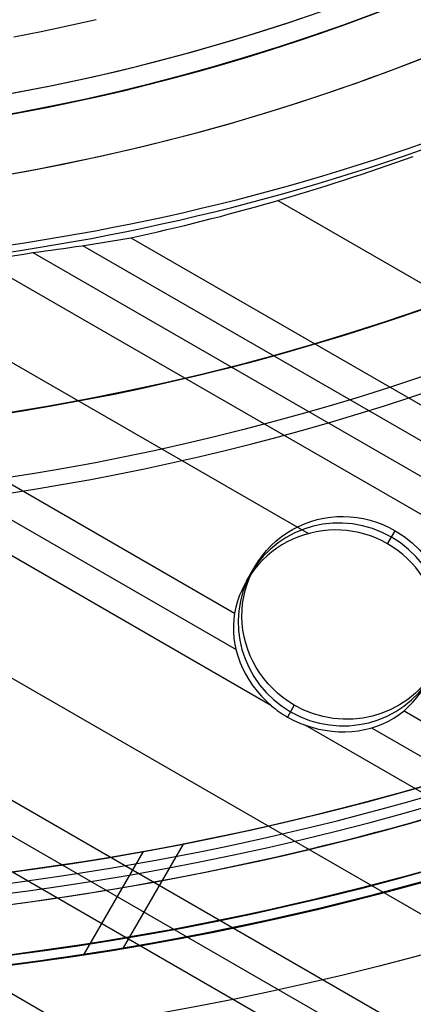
# Model space of a CAD drawing. Extents: x 19499 to 20475, y -6718 to -5871.
# Tile 14 of 60: x 19996 to 20006, y -6475 to -6450. Entities that reach past the tile are written whole.
import ezdxf

# ---------------------------------------------------------------- set-up
doc = ezdxf.new("R2010")
doc.units = 0
doc.layers.get('0').update_dxf_attribs({"linetype": 'CONTINUOUS'})
doc.layers.add('BLANCO_METALICO', color=7, linetype='CONTINUOUS')
doc.layers.add('COLOR', color=7, linetype='CONTINUOUS')

msp = doc.modelspace()

# ---------------------------------------------------------------- linework, layer by layer
for p, q in [((20002.94259959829, -6454.872013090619, 73.37723837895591), (20426.81014999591, -6699.592057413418, 73.3772383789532)), ((19999.25083780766, -6455.811427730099, 73.74757164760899), (20425.48043110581, -6701.89519809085, 73.74757162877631)), ((20424.28832880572, -6703.959979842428, 76.35061684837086), (19995.07558381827, -6456.153885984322, 76.35061684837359)), ((19996.78645518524, -6456.182145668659, 74.59345861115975), (20424.70380986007, -6703.240345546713, 74.59345859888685)), ((19998.03832620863, -6456.008148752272, 74.17051512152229), (20425.09212047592, -6702.567771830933, 74.17051512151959)), ((19992.44820826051, -6456.748311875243, 74.96379185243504), (20003.70653120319, -6463.248307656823, 74.96379185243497)), ((19989.04070585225, -6457.851843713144, 75.33412510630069), (20001.85357749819, -6465.249358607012, 75.33412510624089)), ((19988.65239522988, -6458.524417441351, 75.75706859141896), (20001.89115731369, -6466.167820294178, 75.75706859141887)), ((20002.78411364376, -6467.580133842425, 76.18001207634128), (19988.26408460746, -6459.196991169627, 76.18001207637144)), ((19986.93436570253, -6461.500131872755, 76.55034533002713), (20419.93803189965, -6711.494915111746, 76.55034533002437)), ((20005.69685001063, -6463.506523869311, 74.85635334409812), (20005.88735261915, -6463.176563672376, 76.50666824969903)), ((20005.69685001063, -6463.506523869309, 74.85635334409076), (20005.88735261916, -6463.176563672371, 76.50666824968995)), ((19985.60464679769, -6463.803272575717, 76.9206785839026), (20418.60831299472, -6713.798055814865, 76.92067858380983)), ((20002.15246317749, -6464.445581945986, 75.21564542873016), (20002.3690054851, -6464.070519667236, 77.09154099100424)), ((19985.21633617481, -6464.475846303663, 77.34362206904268), (20418.22000237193, -6714.470629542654, 77.34362206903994)), ((19984.828025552, -6465.148420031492, 77.76656555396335), (20417.80103177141, -6715.125501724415, 77.76656555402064)), ((19983.49830664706, -6467.451560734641, 78.13689880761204), (20415.63088730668, -6716.94342250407, 78.13689880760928)), ((20003.35399045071, -6467.56447566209, 77.67641373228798), (20003.1819862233, -6467.862395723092, 76.1863494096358)), ((20006.1091471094, -6467.706312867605, 75.3341251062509), (20422.0443720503, -6707.846626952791, 75.33412510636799)), ((20421.26775080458, -6709.191774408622, 76.18001207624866), (20003.62536847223, -6468.065832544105, 76.18001207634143)), ((20005.29494604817, -6468.132998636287, 75.75706859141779), (20421.65606142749, -6708.519200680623, 75.75706859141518)), ((19999.06107327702, -6473.666949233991, 76.39594146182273), (20000.56816965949, -6471.056581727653, 75.70006023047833)), ((19999.55625773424, -6471.246509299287, 81.5400351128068), (19998.06683506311, -6473.82626503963, 82.22775574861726))]:
    msp.add_line(p, q)
at = {"extrusion": (0.112475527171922, 0.1948133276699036, 0.974370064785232)}
msp.add_lwpolyline([(-20545.72119684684, -4382.985045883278), (-20546.23174644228, -4382.676077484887), (-20546.74029225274, -4382.36241276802), (-20547.24677385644, -4382.044070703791), (-20547.75113102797, -4381.721071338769), (-20548.25330376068, -4381.393435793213), (-20548.75323228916, -4381.06118625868), (-20549.25085711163, -4380.724345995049), (-20549.74611901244, -4380.382939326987), (-20550.23895908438, -4380.036991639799), (-20550.72931875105, -4379.686529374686), (-20551.21713978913, -4379.331580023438), (-20551.70236435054, -4378.972172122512), (-20552.1849349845, -4378.608335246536), (-20552.66479465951, -4378.240100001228), (-20553.14188678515, -4377.867498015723), (-20553.6161552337, -4377.490561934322), (-20554.08754436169, -4377.109325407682), (-20554.55599903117, -4376.723823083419), (-20555.02146463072, -4376.334090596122), (-20555.48388709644, -4375.940164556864), (-20555.9432129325, -4375.542082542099), (-20556.3993892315, -4375.139883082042), (-20556.85236369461, -4374.73360564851), (-20557.30208465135, -4374.323290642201), (-20557.7485010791, -4373.908979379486), (-20558.19156262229, -4373.490714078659), (-20558.63121961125, -4373.068537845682), (-20559.06742308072, -4372.642494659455), (-20559.50012478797, -4372.212629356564), (-20559.92927723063, -4371.778987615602), (-20560.35483366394, -4371.341615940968), (-20560.77674811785, -4370.900561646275), (-20561.1949754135, -4370.455872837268), (-20561.60947117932, -4370.007598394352), (-20562.02019186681, -4369.555787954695), (-20562.42709476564, -4369.100491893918), (-20562.83013801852, -4368.641761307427), (-20563.22928063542, -4368.179647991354), (-20563.6244825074, -4367.71420442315), (-20564.0157044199, -4367.245483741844), (-20564.40290806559, -4366.773539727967), (-20564.78605605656, -4366.298426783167), (-20565.16511193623, -4365.820199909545), (-20565.54004019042, -4365.338914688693), (-20565.91080625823, -4364.854627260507), (-20566.27737654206, -4364.36739430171), (-20566.63971841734, -4363.877273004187), (-20566.99780024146, -4363.384321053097), (-20567.3515913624, -4362.888596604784), (-20567.70106212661, -4362.390158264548), (-20568.0461838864, -4361.889065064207), (-20568.38692900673, -4361.38537643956), (-20568.72327087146, -4360.879152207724), (-20569.05518388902, -4360.370452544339), (-20569.38264349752, -4359.85933796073), (-20569.70562616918, -4359.345869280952), (-20570.02410941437, -4358.830107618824), (-20570.33807178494, -4358.312114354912), (-20570.64749287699, -4357.791951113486), (-20570.9523533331, -4357.269679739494), (-20571.25263484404, -4356.745362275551), (-20571.54832014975, -4356.219060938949), (-20571.83939303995, -4355.690838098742), (-20572.12583835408, -4355.160756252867), (-20572.40764198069, -4354.628878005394), (-20572.68479085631, -4354.095266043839), (-20572.95727296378, -4353.559983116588), (-20573.22507732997, -4353.023092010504), (-20573.48819402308, -4352.48465552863), (-20573.74661414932, -4351.944736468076), (-20574.00032984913, -4351.403397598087), (-20574.24933429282, -4350.86070163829), (-20574.49362167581, -4350.316711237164), (-20574.73318721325, -4349.771488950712), (-20574.96802713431, -4349.22509722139), (-20575.19813867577, -4348.677598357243), (-20575.42352007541, -4348.129054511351), (-20575.64417056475, -4347.579527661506), (-20575.86009036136, -4347.029079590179), (-20576.07128066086, -4346.477771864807), (-20576.27774362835, -4345.925665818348), (-20576.47948238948, -4345.372822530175), (-20576.67650102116, -4344.819302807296), (-20576.86880454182, -4344.265167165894), (-20577.05639890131, -4343.710475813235), (-20577.23929097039, -4343.155288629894), (-20577.41748852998, -4342.599665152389), (-20577.59100025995, -4342.043664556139), (-20577.7598357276, -4341.487345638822), (-20577.92400537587, -4340.930766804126), (-20578.08352051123, -4340.373986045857), (-20578.23839329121, -4339.817060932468), (-20578.38863671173, -4339.260048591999), (-20578.53426459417, -4338.703005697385), (-20578.67529157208, -4338.145988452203), (-20578.81173307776, -4337.589052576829), (-20578.94360532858, -4337.032253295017), (-20579.07092531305, -4336.475645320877), (-20579.19371077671, -4335.919282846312), (-20579.31198020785, -4335.363219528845), (-20579.42575282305, -4334.807508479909), (-20579.53504855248, -4334.252202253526), (-20579.63988802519, -4333.697352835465), (-20579.7402925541, -4333.143011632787), (-20579.83628412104, -4332.589229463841), (-20579.92788536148, -4332.036056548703), (-20580.01511954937, -4331.483542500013), (-20580.09801058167, -4330.931736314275), (-20580.17658296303, -4330.380686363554), (-20580.25086179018, -4329.830440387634), (-20580.32087273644, -4329.281045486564), (-20580.38664203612, -4328.732548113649), (-20580.44819646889, -4328.184994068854), (-20580.50556334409, -4327.638428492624), (-20580.55877048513, -4327.092895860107), (-20580.60784621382, -4326.548439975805), (-20580.6528193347, -4326.00510396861), (-20580.69371911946, -4325.462930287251), (-20580.73057529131, -4324.921960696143), (-20580.76341800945, -4324.382236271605), (-20580.79227785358, -4323.843797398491), (-20580.81718580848, -4323.306683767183), (-20580.83817324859, -4322.770934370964), (-20580.85527192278, -4322.236587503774), (-20580.8685139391, -4321.703680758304), (-20580.87793174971, -4321.172251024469), (-20580.88355813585, -4320.642334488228), (-20580.88542619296, -4320.113966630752), (-20580.88362697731, -4319.595425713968), (-20580.87820832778, -4319.075392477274), (-20580.86913895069, -4318.553900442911), (-20580.85638784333, -4318.030983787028), (-20580.83992430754, -4317.506677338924), (-20580.81971796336, -4316.981016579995), (-20580.79573876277, -4316.454037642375), (-20580.76795700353, -4315.925777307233), (-20580.73634334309, -4315.396273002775), (-20580.70086881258, -4314.865562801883), (-20580.66150483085, -4314.333685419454), (-20580.61822321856, -4313.800680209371), (-20580.57099621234, -4313.266587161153), (-20580.51979647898, -4312.731446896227), (-20580.46459712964, -4312.195300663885), (-20580.40537173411, -4311.658190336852), (-20580.34209433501, -4311.120158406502), (-20580.2747394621, -4310.58124797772), (-20580.20328214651, -4310.041502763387), (-20580.12769793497, -4309.500967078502), (-20580.04796290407, -4308.959685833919), (-20579.96405367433, -4308.417704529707), (-20579.87594742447, -4307.875069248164), (-20579.78362190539, -4307.331826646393), (-20579.6870554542, -4306.788023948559), (-20579.5862270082, -4306.243708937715), (-20579.48111611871, -4305.698929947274), (-20579.3717029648, -4305.153735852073), (-20579.25796836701, -4304.608176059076), (-20579.1398938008, -4304.062300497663), (-20579.01746141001, -4303.516159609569), (-20578.89065402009, -4302.969804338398), (-20578.75945515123, -4302.4232861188), (-20578.62384903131, -4301.876656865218), (-20578.48382060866, -4301.329968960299), (-20578.33935556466, -4300.783275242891), (-20578.19044032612, -4300.23662899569), (-20578.03706207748, -4299.690083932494), (-20577.87920877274, -4299.143694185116), (-20577.71686914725, -4298.597514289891), (-20577.55003272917, -4298.051599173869), (-20577.37868985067, -4297.506004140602), (-20577.20283165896, -4296.960784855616), (-20577.02245012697, -4296.415997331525), (-20576.83753806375, -4295.871697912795), (-20576.64808912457, -4295.327943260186), (-20576.45409782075, -4294.784790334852), (-20576.25555952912, -4294.242296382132), (-20576.05247050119, -4293.700518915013), (-20575.84482787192, -4293.159515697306), (-20575.63262966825, -4292.619344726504), (-20575.41587481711, -4292.080064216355), (-20575.19456315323, -4291.54173257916), (-20574.96869542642, -4291.004408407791), (-20574.73827330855, -4290.468150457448), (-20574.50329940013, -4289.933017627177), (-20574.26377723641, -4289.399068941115), (-20574.01971129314, -4288.866363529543), (-20573.77110699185, -4288.334960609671), (-20573.51797070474, -4287.804919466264), (-20573.26030975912, -4287.276299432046), (-20572.99813244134, -4286.749159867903), (-20572.73144800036, -4286.22356014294), (-20572.46026665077, -4285.699559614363), (-20572.18459957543, -4285.177217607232), (-20571.90445892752, -4284.656593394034), (-20571.61985783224, -4284.137746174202), (-20571.33081038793, -4283.62073505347), (-20571.0373316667, -4283.105619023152), (-20570.73943771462, -4282.592456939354), (-20570.43714555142, -4282.081307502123), (-20570.13047316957, -4281.572229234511), (-20569.819439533, -4281.065280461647), (-20569.50406457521, -4280.560519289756), (-20569.18436919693, -4280.058003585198), (-20568.86037526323, -4279.55779095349), (-20568.53210560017, -4279.059938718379), (-20568.19958399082, -4278.564503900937), (-20567.86283517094, -4278.071543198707), (-20567.52188482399, -4277.581112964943), (-20567.1767595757, -4277.093269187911), (-20566.82748698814, -4276.608067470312), (-20566.47409555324, -4276.125563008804), (-20566.11661468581, -4275.645810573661), (-20565.75507471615, -4275.168864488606), (-20565.38950688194, -4274.694778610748), (-20565.0199433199, -4274.223606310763), (-20564.64641705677, -4273.755400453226), (-20564.26896199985, -4273.290213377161), (-20563.88761292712, -4272.828096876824), (-20563.50240547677, -4272.369102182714), (-20563.11337613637, -4271.913279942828), (-20562.72056223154, -4271.460680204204), (-20562.3240019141, -4271.011352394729), (-20561.92373414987, -4270.565345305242), (-20561.51979870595, -4270.122707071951), (-20561.11223613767, -4269.683485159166), (-20560.70108777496, -4269.247726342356), (-20560.28639570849, -4268.815476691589), (-20559.86820277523, -4268.386781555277), (-20559.44655254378, -4267.96168554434), (-20559.0214892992, -4267.540232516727), (-20558.5930580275, -4267.122465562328), (-20558.16130439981, -4266.708426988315), (-20557.72627475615, -4266.298158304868), (-20557.28801608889, -4265.891700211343), (-20556.8465760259, -4265.489092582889), (-20556.40200281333, -4265.090374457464), (-20555.95434529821, -4264.695584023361), (-20555.50365291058, -4264.304758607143), (-20555.04997564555, -4263.917934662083), (-20554.59336404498, -4263.535147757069), (-20554.13386917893, -4263.156432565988), (-20553.67154262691, -4262.781822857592), (-20553.20643645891, -4262.411351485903), (-20552.7386032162, -4262.045050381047), (-20552.26809589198, -4261.682950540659), (-20551.79496791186, -4261.325082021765), (-20551.31927311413, -4260.971473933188), (-20550.84106572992, -4260.622154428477), (-20550.36040036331, -4260.277150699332), (-20549.87733197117, -4259.936488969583), (-20549.39191584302, -4259.600194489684), (-20548.90420758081, -4259.268291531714), (-20548.41426307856, -4258.940803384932), (-20547.92213850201, -4258.617752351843), (-20547.42789026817, -4258.299159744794), (-20546.93157502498, -4257.9850458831)], dxfattribs=at)
at = {"extrusion": (0.112475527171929, 0.1948133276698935, 0.9743700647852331)}
msp.add_lwpolyline([(-20544.81033906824, -4257.985045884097), (-20545.33140868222, -4258.289837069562), (-20545.85052834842, -4258.599487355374), (-20546.36763479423, -4258.913978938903), (-20546.88266491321, -4259.233292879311), (-20547.39555578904, -4259.557409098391), (-20547.90624471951, -4259.886306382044), (-20548.41466924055, -4260.219962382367), (-20548.9207671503, -4260.558353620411), (-20549.42447653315, -4260.901455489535), (-20549.92573578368, -4261.249242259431), (-20550.42448363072, -4261.60168708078), (-20550.92065916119, -4261.958761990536), (-20551.41420184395, -4262.320437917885), (-20551.90505155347, -4262.686684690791), (-20552.39314859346, -4263.057471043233), (-20552.87843372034, -4263.432764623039), (-20553.3608481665, -4263.812532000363), (-20553.84033366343, -4264.196738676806), (-20554.31683246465, -4264.585349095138), (-20554.79028736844, -4264.978326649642), (-20555.26064174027, -4265.375633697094), (-20555.72783953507, -4265.777231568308), (-20556.19182531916, -4266.183080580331), (-20556.65254429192, -4266.593140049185), (-20557.10994230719, -4267.007368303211), (-20557.56396589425, -4267.425722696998), (-20558.01456227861, -4267.848159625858), (-20558.46167940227, -4268.274634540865), (-20558.90526594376, -4268.705101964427), (-20559.34527133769, -4269.139515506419), (-20559.78164579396, -4269.577827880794), (-20560.21434031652, -4270.019990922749), (-20560.64330672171, -4270.465955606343), (-20561.06849765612, -4270.915672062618), (-20561.48986661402, -4271.369089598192), (-20561.90736795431, -4271.82615671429), (-20562.32095691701, -4272.286821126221), (-20562.73058963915, -4272.751029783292), (-20563.13622317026, -4273.218728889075), (-20563.53781548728, -4273.689863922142), (-20563.93532550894, -4274.164379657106), (-20564.3287131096, -4274.642220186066), (-20564.71793913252, -4275.123328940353), (-20565.10296540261, -4275.607648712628), (-20565.48375473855, -4276.095121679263), (-20565.86027096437, -4276.58568942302), (-20566.23247892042, -4277.079292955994), (-20566.60034447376, -4277.575872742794), (-20566.96383452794, -4278.075368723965), (-20567.32291703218, -4278.577720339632), (-20567.67756098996, -4279.082866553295), (-20568.02773646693, -4279.590745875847), (-20568.37341459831, -4280.101296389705), (-20568.71456759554, -4280.61445577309), (-20569.05116875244, -4281.13016132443), (-20569.38319245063, -4281.648349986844), (-20569.71061416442, -4282.168958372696), (-20570.033410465, -4282.691922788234), (-20570.35155902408, -4283.217179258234), (-20570.66503861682, -4283.744663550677), (-20570.97382912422, -4284.27431120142), (-20571.27791153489, -4284.806057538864), (-20571.57726794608, -4285.339837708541), (-20571.8718815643, -4285.875586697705), (-20572.16173670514, -4286.413239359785), (-20572.44681879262, -4286.952730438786), (-20572.72711435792, -4287.493994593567), (-20573.00261103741, -4288.036966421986), (-20573.27329757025, -4288.581580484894), (-20573.53916379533, -4289.127771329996), (-20573.80020064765, -4289.675473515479), (-20574.0564001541, -4290.224621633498), (-20574.3077554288, -4290.775150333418), (-20574.55426066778, -4291.326994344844), (-20574.79591114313, -4291.880088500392), (-20575.03270319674, -4292.434367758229), (-20575.26463423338, -4292.989767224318), (-20575.49170271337, -4293.546222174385), (-20575.71390814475, -4294.103668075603), (-20575.93125107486, -4294.662040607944), (-20576.14373308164, -4295.22127568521), (-20576.35135676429, -4295.781309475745), (-20576.55412573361, -4296.342078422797), (-20576.75204460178, -4296.903519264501), (-20576.94511897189, -4297.465569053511), (-20577.1333554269, -4298.02816517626), (-20577.31676151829, -4298.59124537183), (-20577.49534575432, -4299.15474775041), (-20577.66911758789, -4299.718610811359), (-20577.83808740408, -4300.282773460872), (-20578.00226650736, -4300.847175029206), (-20578.16166710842, -4301.411755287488), (-20578.31630231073, -4301.976454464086), (-20578.4661860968, -4302.541213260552), (-20578.61133331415, -4303.105972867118), (-20578.75175966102, -4303.670674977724), (-20578.88748167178, -4304.235261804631), (-20579.01851670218, -4304.799676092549), (-20579.1448829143, -4305.363861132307), (-20579.26659926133, -4305.927760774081), (-20579.38368547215, -4306.491319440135), (-20579.49616203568, -4307.054482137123), (-20579.60405018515, -4307.617194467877), (-20579.70737188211, -4308.179402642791), (-20579.80614980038, -4308.741053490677), (-20579.90040730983, -4309.302094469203), (-20579.99016846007, -4309.862473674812), (-20580.07545796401, -4310.422139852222), (-20580.15630118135, -4310.981042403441), (-20580.232724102, -4311.539131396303), (-20580.30475332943, -4312.09635757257), (-20580.37241606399, -4312.652672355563), (-20580.43574008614, -4313.20802785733), (-20580.49475373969, -4313.762376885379), (-20580.54948591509, -4314.315672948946), (-20580.59996603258, -4314.867870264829), (-20580.64622402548, -4315.418923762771), (-20580.68829032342, -4315.968789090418), (-20580.72619583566, -4316.517422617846), (-20580.75997193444, -4317.064781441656), (-20580.78965043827, -4317.610823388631), (-20580.81526359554, -4318.15550701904), (-20580.83684406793, -4318.698791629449), (-20580.85442491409, -4319.240637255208), (-20580.8680395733, -4319.781004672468), (-20580.87772184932, -4320.319855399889), (-20580.88350589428, -4320.857151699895), (-20580.88542619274, -4321.392856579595), (-20580.88367452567, -4321.904499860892), (-20580.87839934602, -4322.417596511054), (-20580.86957058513, -4322.932114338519), (-20580.85715844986, -4323.448020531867), (-20580.84113343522, -4323.965281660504), (-20580.82146633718, -4324.483863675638), (-20580.79812826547, -4325.003731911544), (-20580.77109065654, -4325.524851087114), (-20580.74032528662, -4326.047185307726), (-20580.70580428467, -4326.570698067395), (-20580.66750014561, -4327.095352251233), (-20580.6253857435, -4327.621110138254), (-20580.57943434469, -4328.147933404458), (-20580.5296196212, -4328.675783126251), (-20580.47591566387, -4329.204619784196), (-20580.41829699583, -4329.734403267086), (-20580.3567385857, -4330.265092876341), (-20580.29121586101, -4330.796647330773), (-20580.22170472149, -4331.32902477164), (-20580.14818155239, -4331.862182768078), (-20580.07062323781, -4332.396078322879), (-20579.98900717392, -4332.930667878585), (-20579.90331128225, -4333.465907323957), (-20579.81351402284, -4334.00175200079), (-20579.71959440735, -4334.538156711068), (-20579.62153201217, -4335.075075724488), (-20579.51930699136, -4335.612462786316), (-20579.41290008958, -4336.150271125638), (-20579.30229265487, -4336.688453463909), (-20579.18746665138, -4337.226962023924), (-20579.0684046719, -4337.765748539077), (-20578.94508995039, -4338.30476426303), (-20578.81750637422, -4338.843959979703), (-20578.68563849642, -4339.383286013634), (-20578.54947154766, -4339.922692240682), (-20578.4089914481, -4340.462128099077), (-20578.26418481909, -4341.001542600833), (-20578.11503899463, -4341.540884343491), (-20577.96154203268, -4342.080101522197), (-20577.80368272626, -4342.619141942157), (-20577.64145061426, -4343.157953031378), (-20577.47483599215, -4343.696481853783), (-20577.30382992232, -4344.234675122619), (-20577.12842424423, -4344.772479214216), (-20576.94861158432, -4345.309840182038), (-20576.76438536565, -4345.84670377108), (-20576.5757398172, -4346.383015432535), (-20576.38266998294, -4346.918720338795), (-20576.18517173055, -4347.453763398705), (-20575.98324175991, -4347.988089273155), (-20575.77687761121, -4348.521642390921), (-20575.56607767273, -4349.05436696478), (-20575.35084118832, -4349.586207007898), (-20575.1311682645, -4350.117106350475), (-20574.90705987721, -4350.647008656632), (-20574.67851787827, -4351.175857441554), (-20574.44554500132, -4351.703596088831), (-20574.20814486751, -4352.230167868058), (-20573.96632199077, -4352.755515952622), (-20573.72008178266, -4353.279583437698), (-20573.46943055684, -4353.802313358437), (-20573.21437553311, -4354.323648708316), (-20572.95492484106, -4354.843532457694), (-20572.69108752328, -4355.361907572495), (-20572.42287353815, -4355.878717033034), (-20572.1502937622, -4356.393903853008), (-20571.873359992, -4356.907411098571), (-20571.59208494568, -4357.419181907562), (-20571.30648226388, -4357.929159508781), (-20571.01656651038, -4358.437287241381), (-20570.72235317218, -4358.943508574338), (-20570.42385865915, -4359.44776712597), (-20570.12110030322, -4359.95000668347), (-20569.81409635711, -4360.450171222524), (-20569.50286599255, -4360.948204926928), (-20569.18742929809, -4361.444052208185), (-20568.86780727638, -4361.937657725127), (-20568.54402184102, -4362.428966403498), (-20568.21609581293, -4362.917923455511), (-20567.88405291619, -4363.40447439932), (-20567.54791777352, -4363.888565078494), (-20567.20771590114, -4364.37014168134), (-20566.86347370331, -4364.849150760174), (-20566.51521846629, -4365.325539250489), (-20566.16297835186, -4365.799254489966), (-20565.80678239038, -4366.270244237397), (-20565.44666047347, -4366.738456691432), (-20565.08264334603, -4367.203840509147), (-20564.71476259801, -4367.66634482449), (-20564.34305065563, -4368.12591926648), (-20563.96754077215, -4368.582513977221), (-20563.58826701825, -4369.036079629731), (-20563.20526427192, -4369.486567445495), (-20562.81856820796, -4369.933929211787), (-20562.42821528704, -4370.378117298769), (-20562.03424274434, -4370.819084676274), (-20561.6366885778, -4371.256784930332), (-20561.23559153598, -4371.691172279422), (-20560.83099110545, -4372.122201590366), (-20560.42292749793, -4372.549828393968), (-20560.0114416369, -4372.974008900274), (-20559.59657514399, -4373.394700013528), (-20559.17837032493, -4373.811859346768), (-20558.75687015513, -4374.225445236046), (-20558.33211826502, -4374.635416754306), (-20557.90415892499, -4375.041733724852), (-20557.47303703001, -4375.444356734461), (-20557.03879808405, -4375.84324714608), (-20556.60148818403, -4376.238367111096), (-20556.16115400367, -4376.629679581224), (-20555.71784277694, -4377.017148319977), (-20555.27160228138, -4377.400737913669), (-20554.82248082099, -4377.780413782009), (-20554.37052720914, -4378.156142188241), (-20553.91579075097, -4378.527890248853), (-20553.45832122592, -4378.895625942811), (-20552.99816886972, -4379.259318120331), (-20552.53538435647, -4379.618936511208), (-20552.0700187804, -4379.974451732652), (-20551.60212363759, -4380.32583529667), (-20551.13175080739, -4380.673059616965), (-20550.65895253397, -4381.016098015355), (-20550.18378140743, -4381.354924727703), (-20549.70629034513, -4381.68951490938), (-20549.22653257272, -4382.019844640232), (-20548.74456160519, -4382.345890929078), (-20548.26043122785, -4382.66763171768), (-20547.77419547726, -4382.985045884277)], dxfattribs=at)
at = {"extrusion": (0.1124755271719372, 0.1948133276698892, 0.9743700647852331)}
msp.add_lwpolyline([(-20551.17138497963, -4257.985045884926), (-20551.64679980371, -4258.320163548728), (-20552.11996327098, -4258.659354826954), (-20552.59082622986, -4259.002596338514), (-20553.0593398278, -4259.349863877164), (-20553.52545552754, -4259.701132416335), (-20553.98912512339, -4260.05637611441), (-20554.45030075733, -4260.415568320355), (-20554.90893493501, -4260.778681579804), (-20555.36498054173, -4261.145687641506), (-20555.81839085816, -4261.516557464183), (-20556.26911957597, -4261.891261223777), (-20556.71712081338, -4262.26976832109), (-20557.16234913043, -4262.652047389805), (-20557.60475954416, -4263.038066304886), (-20558.04430754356, -4263.427792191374), (-20558.48094910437, -4263.821191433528), (-20558.91464070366, -4264.218229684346), (-20559.34533933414, -4264.618871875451), (-20559.77300251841, -4265.023082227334), (-20560.19758832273, -4265.43082425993), (-20560.61905537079, -4265.842060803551), (-20561.03736285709, -4266.256754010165), (-20561.45247056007, -4266.674865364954), (-20561.86433885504, -4267.096355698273), (-20562.27292872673, -4267.521185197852), (-20562.67820178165, -4267.949313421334), (-20563.08012026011, -4268.38069930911), (-20563.4786470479, -4268.81530119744), (-20563.87374568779, -4269.253076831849), (-20564.26538039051, -4269.693983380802), (-20564.65351604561, -4270.137977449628), (-20565.03811823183, -4270.585015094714), (-20565.41915322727, -4271.035051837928), (-20565.79658801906, -4271.488042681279), (-20566.17039031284, -4271.943942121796), (-20566.54052854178, -4272.402704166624), (-20566.90697187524, -4272.864282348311), (-20567.26969022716, -4273.328629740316), (-20567.62865426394, -4273.795698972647), (-20567.98383541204, -4274.265442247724), (-20568.33520586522, -4274.737811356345), (-20568.68273859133, -4275.212757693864), (-20569.02640733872, -4275.690232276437), (-20569.36618664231, -4276.170185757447), (-20569.70205182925, -4276.652568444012), (-20570.03397902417, -4277.137330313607), (-20570.36194515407, -4277.624421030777), (-20570.68592795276, -4278.113789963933), (-20571.00590596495, -4278.605386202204), (-20571.32185854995, -4279.099158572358), (-20571.63376588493, -4279.595055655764), (-20571.94160896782, -4280.093025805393), (-20572.24536961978, -4280.593017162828), (-20572.5450304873, -4281.094977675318), (-20572.8405750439, -4281.598855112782), (-20573.13198759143, -4282.104597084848), (-20573.41925326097, -4282.612151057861), (-20573.70235801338, -4283.121464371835), (-20573.98128863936, -4283.632484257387), (-20574.25603275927, -4284.145157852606), (-20574.52657882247, -4284.65943221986), (-20574.79291610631, -4285.175254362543), (-20575.05503471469, -4285.692571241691), (-20575.31292557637, -4286.211329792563), (-20575.56658044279, -4286.731476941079), (-20575.81599188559, -4287.252959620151), (-20576.06115329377, -4287.775724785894), (-20576.30205887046, -4288.299719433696), (-20576.5387036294, -4288.824890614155), (-20576.771083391, -4289.351185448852), (-20576.99919477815, -4289.878551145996), (-20577.22303521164, -4290.406935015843), (-20577.44260290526, -4290.936284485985), (-20577.6578968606, -4291.466547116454), (-20577.86891686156, -4291.997670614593), (-20578.07566346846, -4292.529602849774), (-20578.27813801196, -4293.062291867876), (-20578.47634258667, -4293.595685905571), (-20578.6702800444, -4294.129733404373), (-20578.85995398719, -4294.664383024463), (-20579.0453687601, -4295.19958365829), (-20579.22652944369, -4295.735284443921), (-20579.40344184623, -4296.271434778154), (-20579.57611249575, -4296.807984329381), (-20579.74454863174, -4297.344883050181), (-20579.9087581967, -4297.882081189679), (-20580.06874982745, -4298.419529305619), (-20580.22453284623, -4298.957178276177), (-20580.37611725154, -4299.49497931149), (-20580.52351370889, -4300.032883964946), (-20580.66673354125, -4300.570844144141), (-20580.80578871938, -4301.108812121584), (-20580.94069185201, -4301.646740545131), (-20581.07145617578, -4302.184582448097), (-20581.19809554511, -4302.722291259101), (-20581.32062442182, -4303.259820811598), (-20581.43905786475, -4303.797125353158), (-20581.55341151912, -4304.334159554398), (-20581.66370160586, -4304.870878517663), (-20581.76994491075, -4305.40723778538), (-20581.87215877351, -4305.943193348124), (-20581.97036107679, -4306.47870165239), (-20582.06457023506, -4307.013719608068), (-20582.15480518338, -4307.548204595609), (-20582.24108536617, -4308.082114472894), (-20582.32343072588, -4308.615407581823), (-20582.40186169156, -4309.148042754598), (-20582.4763991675, -4309.679979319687), (-20582.54706452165, -4310.211177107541), (-20582.61387957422, -4310.741596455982), (-20582.67686658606, -4311.271198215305), (-20582.7360482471, -4311.799943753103), (-20582.79144766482, -4312.327794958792), (-20582.84308835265, -4312.854714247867), (-20582.89099421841, -4313.380664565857), (-20582.93518955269, -4313.905609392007), (-20582.97569901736, -4314.429512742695), (-20583.01254763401, -4314.952339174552), (-20583.04576077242, -4315.474053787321), (-20583.07536413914, -4315.994622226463), (-20583.10138376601, -4316.514010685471), (-20583.12384599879, -4317.03218590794), (-20583.14277748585, -4317.549115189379), (-20583.15820516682, -4318.064766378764), (-20583.17015626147, -4318.579107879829), (-20583.17865825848, -4319.092108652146), (-20583.18373890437, -4319.603738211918), (-20583.18542619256, -4320.113966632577), (-20583.18367871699, -4320.633215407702), (-20583.17841649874, -4321.153914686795), (-20583.1696100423, -4321.67603291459), (-20583.15723011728, -4322.199537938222), (-20583.14124777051, -4322.724397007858), (-20583.12163433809, -4323.250576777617), (-20583.09836145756, -4323.778043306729), (-20583.07140108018, -4324.306762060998), (-20583.04072548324, -4324.836697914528), (-20583.00630728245, -4325.367815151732), (-20582.96811944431, -4325.900077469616), (-20582.9261352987, -4326.433447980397), (-20582.88032855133, -4326.967889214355), (-20582.83067329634, -4327.503363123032), (-20582.77714402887, -4328.039831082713), (-20582.71971565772, -4328.577253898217), (-20582.65836351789, -4329.115591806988), (-20582.59306338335, -4329.654804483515), (-20582.52379147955, -4330.194851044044), (-20582.4505244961, -4330.735690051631), (-20582.37323959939, -4331.277279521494), (-20582.29191444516, -4331.819576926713), (-20582.20652719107, -4332.362539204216), (-20582.11705650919, -4332.906122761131), (-20582.02348159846, -4333.450283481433), (-20581.92578219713, -4333.99497673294), (-20581.82393859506, -4334.540157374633), (-20581.71793164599, -4335.085779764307), (-20581.60774277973, -4335.631797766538), (-20581.49335401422, -4336.178164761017), (-20581.37474796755, -4336.724833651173), (-20581.25190786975, -4337.271756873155), (-20581.12481757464, -4337.818886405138), (-20580.99346157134, -4338.366173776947), (-20580.8578249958, -4338.913570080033), (-20580.71789364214, -4339.46102597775), (-20580.57365397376, -4340.008491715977), (-20580.42509313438, -4340.555917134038), (-20580.27219895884, -4341.103251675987), (-20580.11495998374, -4341.650444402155), (-20579.95336545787, -4342.197444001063), (-20579.78740535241, -4342.744198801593), (-20579.61707037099, -4343.290656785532), (-20579.44235195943, -4343.836765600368), (-20579.26324231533, -4344.382472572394), (-20579.07973439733, -4344.927724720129), (-20578.8918219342, -4345.472468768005), (-20578.69949943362, -4346.016651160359), (-20578.50276219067, -4346.560218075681), (-20578.30160629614, -4347.103115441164), (-20578.09602864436, -4347.645288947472), (-20577.88602694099, -4348.186684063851), (-20577.67159971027, -4348.727246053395), (-20577.45274630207, -4349.266919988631), (-20577.22946689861, -4349.805650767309), (-20577.00176252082, -4350.343383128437), (-20576.76963503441, -4350.88006166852), (-20576.53308715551, -4351.415630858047), (-20576.29212245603, -4351.950035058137), (-20576.04674536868, -4352.48321853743), (-20575.79696119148, -4353.015125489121), (-20575.54277609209, -4353.545700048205), (-20575.2841971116, -4354.074886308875), (-20575.02123216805, -4354.602628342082), (-20574.75389005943, -4355.128870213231), (-20574.48218046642, -4355.65355600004), (-20574.20611395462, -4356.176629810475), (-20573.92570197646, -4356.69803580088), (-20573.64095687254, -4357.217718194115), (-20573.35189187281, -4357.735621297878), (-20573.05852109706, -4358.25168952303), (-20572.76085955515, -4358.765867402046), (-20572.45892314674, -4359.27809960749), (-20572.15272866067, -4359.788330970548), (-20571.84229377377, -4360.296506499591), (-20571.52763704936, -4360.802571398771), (-20571.20877793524, -4361.306471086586), (-20570.88573676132, -4361.808151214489), (-20570.55853473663, -4362.307557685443), (-20570.22719394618, -4362.804636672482), (-20569.89173734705, -4363.299334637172), (-20569.5521887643, -4363.791598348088), (-20569.20857288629, -4364.281374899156), (-20568.86091525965, -4364.768611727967), (-20568.50924228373, -4365.253256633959), (-20568.15358120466, -4365.735257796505), (-20567.79396010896, -4366.214563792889), (-20567.43040791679, -4366.691123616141), (-20567.06295437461, -4367.164886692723), (-20566.69163004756, -4367.635802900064), (-20566.3164663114, -4368.103822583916), (-20565.93749534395, -4368.568896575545), (-20565.55475011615, -4369.030976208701), (-20565.16826438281, -4369.490013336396), (-20564.77807267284, -4369.945960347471), (-20564.38421027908, -4370.398770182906), (-20563.98671324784, -4370.848396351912), (-20563.58561836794, -4371.294792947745), (-20563.18096315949, -4371.737914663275), (-20562.77278586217, -4372.177716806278), (-20562.36112542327, -4372.614155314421), (-20561.94602148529, -4373.047186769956), (-20561.52751437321, -4373.476768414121), (-20561.1056450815, -4373.902858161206), (-20560.68045526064, -4374.325414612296), (-20560.25198720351, -4374.744397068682), (-20559.82028383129, -4375.159765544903), (-20559.3853886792, -4375.571480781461), (-20558.9473458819, -4375.979504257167), (-20558.50620015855, -4376.383798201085), (-20558.06199679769, -4376.784325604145), (-20557.61478164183, -4377.181050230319), (-20557.16460107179, -4377.573936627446), (-20556.71150199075, -4377.962950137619), (-20556.25553180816, -4378.348056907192), (-20555.7967384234, -4378.729223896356), (-20555.33517020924, -4379.106418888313), (-20554.8708759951, -4379.479610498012), (-20554.40390505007, -4379.848768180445), (-20553.93430706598, -4380.213862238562), (-20553.46213214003, -4380.574863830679), (-20552.98743075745, -4380.931744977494), (-20552.51025377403, -4381.284478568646), (-20552.03065239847, -4381.633038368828), (-20551.54867817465, -4381.977399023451), (-20551.06438296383, -4382.317536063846), (-20550.57781892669, -4382.653425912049), (-20550.08903850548, -4382.985045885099)], dxfattribs=at)
at = {"extrusion": (0.1124755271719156, 0.1948133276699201, 0.9743700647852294)}
msp.add_lwpolyline([(-20551.92900245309, -4382.985045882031), (-20552.39493319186, -4382.647722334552), (-20552.85859259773, -4382.306462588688), (-20553.31993379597, -4381.961290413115), (-20553.77891022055, -4381.612230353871), (-20554.2354756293, -4381.259307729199), (-20554.68958411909, -4380.902548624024), (-20555.14119014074, -4380.541979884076), (-20555.59024851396, -4380.177629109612), (-20556.03671444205, -4379.809524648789), (-20556.48054352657, -4379.437695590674), (-20556.92169178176, -4379.062171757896), (-20557.36011564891, -4378.682983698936), (-20557.79577201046, -4378.300162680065), (-20558.22861820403, -4377.913740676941), (-20558.6586120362, -4377.523750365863), (-20559.08571179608, -4377.130225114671), (-20559.50987626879, -4376.733198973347), (-20559.93106474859, -4376.332706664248), (-20560.34923705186, -4375.928783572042), (-20560.76435352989, -4375.52146573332), (-20561.17637508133, -4375.110789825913), (-20561.5852631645, -4374.696793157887), (-20561.99097980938, -4374.279513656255), (-20562.39348762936, -4373.858989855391), (-20562.79274983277, -4373.435260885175), (-20563.188730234, -4373.008366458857), (-20563.58139326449, -4372.578346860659), (-20563.97070398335, -4372.145242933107), (-20564.35662808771, -4371.709096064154), (-20564.7391319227, -4371.269948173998), (-20565.11818249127, -4370.827841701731), (-20565.49374746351, -4370.382819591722), (-20565.86579518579, -4369.934925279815), (-20566.23429468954, -4369.484202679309), (-20566.59921569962, -4369.030696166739), (-20566.9605286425, -4368.574450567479), (-20567.31820465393, -4368.115511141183), (-20567.67221558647, -4367.653923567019), (-20568.02253401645, -4367.189733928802), (-20568.36913325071, -4366.722988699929), (-20568.71198733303, -4366.253734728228), (-20569.05107105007, -4365.782019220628), (-20569.386359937, -4365.307889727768), (-20569.71783028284, -4364.831394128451), (-20570.04545913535, -4364.352580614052), (-20570.36922430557, -4363.871497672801), (-20570.68910437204, -4363.388194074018), (-20571.00507868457, -4362.902718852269), (-20571.31712736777, -4362.415121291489), (-20571.62523132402, -4361.925450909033), (-20571.92937223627, -4361.433757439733), (-20572.22953257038, -4360.94009081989), (-20572.52569557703, -4360.444501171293), (-20572.81784529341, -4359.947038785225), (-20573.1059665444, -4359.447754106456), (-20573.39004494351, -4358.946697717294), (-20573.67006689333, -4358.443920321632), (-20573.94601958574, -4357.93947272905), (-20574.21789100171, -4357.433405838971), (-20574.48566991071, -4356.925770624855), (-20574.74934586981, -4356.416618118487), (-20575.00890922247, -4355.905999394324), (-20575.26435109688, -4355.39396555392), (-20575.51566340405, -4354.880567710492), (-20575.76283883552, -4354.365856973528), (-20576.00587086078, -4353.849884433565), (-20576.24475372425, -4353.332701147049), (-20576.4794824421, -4352.81435812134), (-20576.71005279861, -4352.294906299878), (-20576.93646134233, -4351.774396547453), (-20577.15870538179, -4351.25287963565), (-20577.37678298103, -4350.730406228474), (-20577.59069295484, -4350.207026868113), (-20577.8004348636, -4349.682791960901), (-20578.00600900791, -4349.157751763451), (-20578.20741642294, -4348.631956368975), (-20578.4046588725, -4348.105455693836), (-20578.59773884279, -4347.578299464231), (-20578.78665953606, -4347.050537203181), (-20578.97142486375, -4346.522218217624), (-20579.15203943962, -4345.993391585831), (-20579.32850857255, -4345.464106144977), (-20579.50083825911, -4344.934410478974), (-20579.66903517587, -4344.404352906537), (-20579.8331066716, -4343.873981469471), (-20579.99306075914, -4343.343343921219), (-20580.14890610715, -4342.812487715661), (-20580.30065203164, -4342.281459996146), (-20580.44830848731, -4341.750307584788), (-20580.59188605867, -4341.219076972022), (-20580.73139595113, -4340.687814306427), (-20580.86684998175, -4340.156565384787), (-20580.99826056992, -4339.625375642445), (-20581.12564072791, -4339.094290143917), (-20581.24900405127, -4338.563353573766), (-20581.36836470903, -4338.032610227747), (-20581.48373743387, -4337.502104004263), (-20581.59513751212, -4336.971878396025), (-20581.70258077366, -4336.441976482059), (-20581.8060835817, -4335.912440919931), (-20581.90566282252, -4335.383313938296), (-20582.00133589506, -4334.854637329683), (-20582.09312070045, -4334.326452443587), (-20582.18103563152, -4333.798800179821), (-20582.26509956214, -4333.271720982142), (-20582.34533183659, -4332.745254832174), (-20582.42175225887, -4332.219441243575), (-20582.49438108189, -4331.694319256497), (-20582.56323899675, -4331.169927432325), (-20582.62834712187, -4330.646303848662), (-20582.68972699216, -4330.123486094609), (-20582.74740054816, -4329.601511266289), (-20582.80139012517, -4329.080415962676), (-20582.85171844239, -4328.560236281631), (-20582.89840859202, -4328.041007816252), (-20582.94148402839, -4327.522765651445), (-20582.98096855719, -4327.005544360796), (-20583.01688632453, -4326.489378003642), (-20583.04926180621, -4325.974300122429), (-20583.07811979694, -4325.460343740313), (-20583.10348539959, -4324.947541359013), (-20583.1253840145, -4324.435924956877), (-20583.14384132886, -4323.925525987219), (-20583.1588833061, -4323.416375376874), (-20583.17053617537, -4322.908503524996), (-20583.17882642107, -4322.401940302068), (-20583.18378077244, -4321.896715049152), (-20583.18542619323, -4321.39285657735), (-20583.18363339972, -4320.86691804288), (-20583.17823445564, -4320.339491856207), (-20583.16919871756, -4319.810610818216), (-20583.15649582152, -4319.280308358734), (-20583.1400956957, -4318.748618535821), (-20583.11996857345, -4318.215576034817), (-20583.0960850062, -4317.681216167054), (-20583.06841587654, -4317.145574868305), (-20583.03693241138, -4316.608688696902), (-20583.0016061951, -4316.070594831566), (-20582.96240918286, -4315.531331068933), (-20582.91931371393, -4314.990935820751), (-20582.87229252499, -4314.449448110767), (-20582.82131876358, -4313.90690757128), (-20582.76636600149, -4313.363354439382), (-20582.70740824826, -4312.818829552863), (-20582.6444199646, -4312.273374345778), (-20582.57737607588, -4311.727030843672), (-20582.5062519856, -4311.179841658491), (-20582.43102358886, -4310.631849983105), (-20582.35166728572, -4310.083099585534), (-20582.26815999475, -4309.533634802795), (-20582.18047916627, -4308.983500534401), (-20582.08860279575, -4308.432742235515), (-20581.99250943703, -4307.881405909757), (-20581.89217821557, -4307.329538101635), (-20581.78758884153, -4306.777185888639), (-20581.67872162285, -4306.224396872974), (-20581.56555747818, -4305.671219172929), (-20581.4480779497, -4305.117701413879), (-20581.32626521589, -4304.563892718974), (-20581.20010210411, -4304.009842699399), (-20581.06957210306, -4303.45560144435), (-20580.93465937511, -4302.901219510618), (-20580.79534876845, -4302.346747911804), (-20580.65162582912, -4301.792238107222), (-20580.50347681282, -4301.237741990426), (-20580.35088869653, -4300.683311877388), (-20580.19384918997, -4300.129000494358), (-20580.0323467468, -4299.574860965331), (-20579.86637057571, -4299.020946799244), (-20579.69591065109, -4298.467311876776), (-20579.52095772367, -4297.914010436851), (-20579.34150333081, -4297.361097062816), (-20579.15753980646, -4296.808626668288), (-20578.96906029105, -4296.256654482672), (-20578.77605874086, -4295.70523603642), (-20578.57852993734, -4295.154427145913), (-20578.37646949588, -4294.604283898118), (-20578.16987387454, -4294.05486263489), (-20577.95874038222, -4293.506219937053), (-20577.74306718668, -4292.958412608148), (-20577.52285332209, -4292.411497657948), (-20577.29809869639, -4291.865532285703), (-20577.06880409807, -4291.320573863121), (-20576.83497120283, -4290.776679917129), (-20576.59660257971, -4290.233908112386), (-20576.35370169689, -4289.692316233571), (-20576.10627292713, -4289.151962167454), (-20575.85432155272, -4288.612903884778), (-20575.59785377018, -4288.075199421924), (-20575.33687669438, -4287.5389068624), (-20575.07139836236, -4287.004084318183), (-20574.80142773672, -4286.470789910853), (-20574.5269747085, -4285.939081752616), (-20574.24805009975, -4285.409017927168), (-20573.96466566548, -4284.880656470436), (-20573.6768340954, -4284.354055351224), (-20573.384569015, -4283.82927245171), (-20573.08788498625, -4283.306365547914), (-20572.78679750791, -4282.785392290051), (-20572.48132301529, -4282.266410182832), (-20572.17147887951, -4281.749476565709), (-20571.85728340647, -4281.234648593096), (-20571.53875583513, -4280.721983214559), (-20571.21591633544, -4280.211537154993), (-20570.88878600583, -4279.703366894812), (-20570.55738687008, -4279.197528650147), (-20570.22174187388, -4278.694078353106), (-20569.88187488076, -4278.193071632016), (-20569.53781066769, -4277.694563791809), (-20569.18957492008, -4277.198609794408), (-20568.83719422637, -4276.705264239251), (-20568.48069607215, -4276.214581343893), (-20568.12010883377, -4275.726614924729), (-20567.75546177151, -4275.24141837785), (-20567.38678502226, -4274.759044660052), (-20567.01410959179, -4274.279546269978), (-20566.63746734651, -4273.802975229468), (-20566.25689100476, -4273.329383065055), (-20565.8724141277, -4272.858820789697), (-20565.48407110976, -4272.391338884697), (-20565.09189716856, -4271.926987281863), (-20564.69592833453, -4271.465815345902), (-20564.29620143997, -4271.007871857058), (-20563.89275410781, -4270.553204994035), (-20563.48562473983, -4270.101862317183), (-20563.07485250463, -4269.653890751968), (-20562.66047732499, -4269.209336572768), (-20562.24253986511, -4268.768245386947), (-20561.82108151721, -4268.330662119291), (-20561.39614438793, -4267.896630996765), (-20560.96777128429, -4267.466195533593), (-20560.53600569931, -4267.039398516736), (-20560.10089179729, -4266.616281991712), (-20559.66247439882, -4266.196887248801), (-20559.22079896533, -4265.781254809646), (-20558.77591158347, -4265.369424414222), (-20558.32785894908, -4264.96143500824), (-20557.87668835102, -4264.557324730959), (-20557.4224476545, -4264.157130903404), (-20556.96518528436, -4263.760890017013), (-20556.50495020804, -4263.368637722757), (-20556.04179191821, -4262.980408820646), (-20555.5757604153, -4262.59623724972), (-20555.10690618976, -4262.216156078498), (-20554.63528020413, -4261.840197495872), (-20554.16093387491, -4261.46839280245), (-20553.6839190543, -4261.100772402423), (-20553.20428801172, -4260.737365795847), (-20552.7220934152, -4260.378201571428), (-20552.23738831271, -4260.023307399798), (-20551.75022611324, -4259.672710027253), (-20551.26066056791, -4259.326435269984), (-20550.76874575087, -4258.984508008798), (-20550.2745360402, -4258.646952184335), (-20549.77808609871, -4258.313790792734), (-20549.27945085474, -4257.985045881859)], dxfattribs=at)
for points in [[(19996.21046596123, -6452.184312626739), (19996.5662821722, -6452.118434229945), (19996.92162370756, -6452.050068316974), (19997.27647239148, -6451.979216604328), (19997.6308100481, -6451.905880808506), (19997.98461850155, -6451.83006264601), (19998.33787957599, -6451.751763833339), (19998.69057509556, -6451.670986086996), (19999.04268688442, -6451.587731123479), (19999.39419676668, -6451.502000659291), (19999.74508656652, -6451.413796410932), (20000.09533810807, -6451.323120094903), (20000.44493321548, -6451.229973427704), (20000.79385371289, -6451.134358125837), (20001.14208142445, -6451.036275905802), (20001.4895981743, -6450.935728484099), (20001.83638578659, -6450.83271757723), (20002.18242608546, -6450.727244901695), (20002.52770136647, -6450.619313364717), (20002.87219581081, -6450.508930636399), (20003.21589407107, -6450.396105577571), (20003.55878079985, -6450.28084704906)], [(19996.30859430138, -6450.756444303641), (19996.65438816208, -6450.689915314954), (19996.99970241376, -6450.620967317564), (19997.34451936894, -6450.549601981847), (19997.68882134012, -6450.475820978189), (19998.03259063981, -6450.399625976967), (19998.37580958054, -6450.321018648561)], [(19996.19684749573, -6454.209019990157), (19996.56687019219, -6454.143184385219), (19996.93641877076, -6454.074763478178), (19997.30547435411, -6454.003759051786), (19997.67401806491, -6453.930172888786), (19998.04203102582, -6453.854006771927), (19998.4094943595, -6453.775262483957), (19998.77638918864, -6453.693941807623), (19999.14269663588, -6453.610046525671), (19999.50839782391, -6453.523578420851), (19999.87347387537, -6453.434539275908), (20000.23790591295, -6453.34293087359), (20000.60167505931, -6453.248754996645), (20000.96476243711, -6453.152013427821), (20001.32714916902, -6453.052707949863), (20001.68881637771, -6452.95084034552), (20002.04974518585, -6452.846412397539), (20002.40991671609, -6452.739425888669), (20002.76931209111, -6452.629882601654), (20003.12791292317, -6452.517785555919), (20003.48570278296, -6452.40314271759), (20003.84266573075, -6452.285963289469), (20004.19878582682, -6452.166256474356), (20004.55404713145, -6452.044031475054), (20004.90843370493, -6451.919297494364), (20005.26192960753, -6451.792063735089), (20005.61451889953, -6451.66233940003), (20005.96618564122, -6451.530133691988), (20006.31691389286, -6451.395455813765), (20006.66668771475, -6451.258314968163)], [(19996.34002767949, -6472.557127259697), (19996.77628924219, -6472.498249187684), (19997.21217524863, -6472.436667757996), (19997.64766993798, -6472.372388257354), (19998.08275754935, -6472.305415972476), (19998.51742232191, -6472.235756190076), (19998.9516484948, -6472.163414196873), (19999.38542030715, -6472.088395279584), (19999.81872199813, -6472.010704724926), (20000.25153780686, -6471.930347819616), (20000.68385197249, -6471.84732985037), (20001.11564873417, -6471.761656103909), (20001.54691233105, -6471.673331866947), (20001.97762700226, -6471.582362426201), (20002.40777698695, -6471.488753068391), (20002.83734652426, -6471.392509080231), (20003.26631985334, -6471.29363574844), (20003.69468121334, -6471.192138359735), (20004.1224148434, -6471.088022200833), (20004.54950498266, -6470.981292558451), (20004.97593587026, -6470.871954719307), (20005.40169174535, -6470.760013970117), (20005.82675684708, -6470.6454755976), (20006.25111541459, -6470.528344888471), (20006.67475168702, -6470.408627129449)], [(19996.09006686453, -6474.101639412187), (19996.53581696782, -6474.044294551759), (19996.98119994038, -6473.984185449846), (19997.42619950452, -6473.92131646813), (19997.87079956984, -6473.855693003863), (19998.31498404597, -6473.787320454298), (19998.75873684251, -6473.716204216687), (19999.20204186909, -6473.642349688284), (19999.64488303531, -6473.565762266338), (20000.08724425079, -6473.486447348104), (20000.52910942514, -6473.404410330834), (20000.97046246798, -6473.319656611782), (20001.41128728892, -6473.232191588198), (20001.85156779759, -6473.142020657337), (20002.29128790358, -6473.049149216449), (20002.73043151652, -6472.953582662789), (20003.16898254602, -6472.855326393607), (20003.60692490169, -6472.754385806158), (20004.04424249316, -6472.650766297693), (20004.48091923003, -6472.544473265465), (20004.91693902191, -6472.435512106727), (20005.35228577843, -6472.323888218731), (20005.7869434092, -6472.209606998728), (20006.22089582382, -6472.092673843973), (20006.65412693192, -6471.973094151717)]]:
    msp.add_lwpolyline(points)
for centre, radius, start, end in [((19986.97575810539, -6401.428438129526, 89.37470231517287), 73.2424557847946, 210.0000000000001, 30.00000000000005), ((19986.97575809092, -6401.428438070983, 88.63012703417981), 71.44457953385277, 210.0000000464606, 29.99999995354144), ((19986.97575810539, -6401.428438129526, 89.05580518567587), 71.21139006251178, 209.9999999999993, 29.99999999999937), ((19986.97575810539, -6401.428438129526, 67.12500292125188), 53.5819397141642, 210.0000000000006, 30.00000000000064), ((19986.97575810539, -6401.428438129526, 65.62055118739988), 53.58193971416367, 209.999999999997, 29.99999999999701), ((19986.97575810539, -6401.428438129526, 67.12500292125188), 52.0912327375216, 210.0000000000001, 30.00000000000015), ((19986.97575810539, -6401.428438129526, 77.62500292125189), 52.09123273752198, 210.0000000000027, 30.00000000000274), ((19986.97575810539, -6401.42843812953, 88.12500292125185), 70.93945536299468, 254.9999999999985, 345.0000000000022), ((19986.97575810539, -6401.428438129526, 62.12500292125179), 51.59084318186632, 268.4581903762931, 331.5418096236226), ((19986.97575810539, -6401.428438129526, 68.68735261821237), 73.24245578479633, 211.1713425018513, 311.5923049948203), ((19986.97575810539, -6401.428438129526, 67.93735261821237), 70.94245578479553, 213.8367835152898, 313.7266063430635), ((19986.97575810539, -6401.428438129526, 88.125002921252), 70.93945536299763, 277.4999999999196, 322.5000000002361), ((19986.97575810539, -6401.428438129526, 46.50000292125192), 71.74245578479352, 232.4999999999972, 299.99993284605)]:
    msp.add_arc(centre, radius, start, end)
at = {"extrusion": (0, 0, -1)}
for centre, radius, start, end in [((-19986.97575810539, -6401.428438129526, -89.37470231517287), 70.94245578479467, 149.9999999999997, 329.9999999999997), ((-19986.97575810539, -6401.428438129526, -46.50000292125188), 70.94245578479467, 149.9999999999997, 329.9999999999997), ((-19986.97575810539, -6401.428438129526, -88.12500292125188), 52.0912327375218, 149.9999999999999, 329.9999999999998), ((-19986.97575810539, -6401.428438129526, -62.12500292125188), 47.0345567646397, 150.0000000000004, 330.0000000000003)]:
    msp.add_arc(centre, radius, start, end, dxfattribs=at)
at = {"extrusion": (-0.1124755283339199, -0.1948133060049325, -0.9743700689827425)}
msp.add_arc((20509.94273329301, -4320.442403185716, -1065.605763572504), 56.00000550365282, 27.61352608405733, 57.60763157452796, dxfattribs=at)
at = {"extrusion": (0.1124755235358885, 0.1948134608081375, 0.97437003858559)}
msp.add_arc((-20509.94434935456, -4320.435009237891, 1064.659116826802), 56.00000007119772, 122.3923481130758, 152.3864611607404, dxfattribs=at)
at = {"extrusion": (0.06896083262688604, 0.1194436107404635, 0.9904431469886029)}
msp.add_arc((-20509.77591786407, -4397.74302202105, 681.1023394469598), 56.12529127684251, 132.5976931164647, 140.1752133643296, dxfattribs=at)
at = {"extrusion": (0.2391348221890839, 0.4141939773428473, 0.8782128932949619)}
msp.add_arc((-20508.70480226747, -3877.609106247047, 2173.325149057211), 56.68949563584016, 130.8944667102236, 133.5546075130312, dxfattribs=at)
at = {"extrusion": (0.06896082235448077, 0.1194436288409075, 0.9904431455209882)}
msp.add_arc((-20509.85261754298, -4397.709168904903, 681.7255942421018), 56.00995912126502, 122.4950480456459, 129.9475464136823, dxfattribs=at)
at = {"extrusion": (0.1124755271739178, 0.1948133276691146, 0.9743700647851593)}
msp.add_arc((-20557.19495441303, -4272.941327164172, 1064.762898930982), 2.5999999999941, 270.000000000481, 90.00000000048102, dxfattribs=at)
at = {"extrusion": (-0.1124755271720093, -0.1948133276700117, -0.9743700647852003)}
msp.add_arc((20557.19495445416, -4272.94132697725, -1065.605600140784), 2.600000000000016, 90, 270.0000000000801, dxfattribs=at)
at = {"extrusion": (0.06896082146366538, 0.1194436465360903, 0.9904431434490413)}
msp.add_arc((-20557.20230754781, -4350.253990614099, 681.7254620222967), 2.608582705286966, 270.161495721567, 19.14495627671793, dxfattribs=at)
at = {"extrusion": (0.1124755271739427, 0.1948133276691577, 0.9743700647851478)}
msp.add_arc((-20557.19495441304, -4272.941327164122, 1064.76289893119), 2.600000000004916, 90.00000000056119, 270.0000000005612, dxfattribs=at)
at = {"extrusion": (-0.1124755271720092, -0.1948133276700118, -0.9743700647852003)}
msp.add_arc((20557.19495445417, -4272.941326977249, -1065.605600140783), 2.600000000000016, 270, 89.99999999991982, dxfattribs=at)
at = {"extrusion": (0.06896082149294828, 0.1194436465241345, 0.9904431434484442)}
msp.add_arc((-20557.18760129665, -4350.253995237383, 681.7254626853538), 2.608582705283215, 160.8550437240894, 269.838504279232, dxfattribs=at)
at = {"extrusion": (0.2391348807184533, 0.4141937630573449, 0.8782129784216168)}
msp.add_arc((-20557.24218514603, -3830.545771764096, 2171.43431484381), 2.631376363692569, 17.88703885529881, 78.31510546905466, dxfattribs=at)
at = {"extrusion": (0.06896082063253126, 0.1194436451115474, 0.9904431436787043)}
msp.add_arc((-20557.19496755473, -4350.287596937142, 682.3490318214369), 2.590128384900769, 79.19168036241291, 89.9997258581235, dxfattribs=at)
at = {"extrusion": (0.2391348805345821, 0.4141937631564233, 0.8782129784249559)}
msp.add_arc((-20557.14772376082, -3830.545763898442, 2171.434310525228), 2.631376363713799, 101.6848945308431, 162.1129611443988, dxfattribs=at)
at = {"extrusion": (0.06896082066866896, 0.1194436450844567, 0.9904431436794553)}
msp.add_arc((-20557.19494133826, -4350.287603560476, 682.3490327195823), 2.590128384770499, 90.0002741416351, 100.8083196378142, dxfattribs=at)
at = {"layer": 'BLANCO_METALICO', "extrusion": (0, 0, -1)}
for centre, radius, start, end in [((-19986.97549488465, -6401.428438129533, -171.6470783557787), 99.4999999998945, 179.9999999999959, 4.189765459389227e-12), ((-19986.97549488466, -6401.428438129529, -170.8389899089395), 99.49999999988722, 179.9999999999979, 2.094882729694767e-12), ((-19986.97549488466, -6401.428438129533, -169.280901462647), 99.49999999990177, 179.9999999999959, 4.189765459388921e-12), ((-19986.97549488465, -6401.428438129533, -171.6470783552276), 99.09999999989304, 179.9999999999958, 4.206676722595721e-12), ((-19986.97549488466, -6401.428438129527, -170.0309014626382), 98.69999999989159, 179.9999999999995, 5.279656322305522e-13), ((-19986.97549488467, -6401.428438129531, -168.5309014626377), 98.69999999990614, 179.9999999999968, 3.167793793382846e-12), ((-19986.97549488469, -6401.428438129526, -167.2309014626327), 98.19999999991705, 180, 0), ((-19986.97549488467, -6401.428438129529, -168.0309014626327), 98.19999999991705, 179.9999999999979, 2.122615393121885e-12)]:
    msp.add_arc(centre, radius, start, end, dxfattribs=at)
at = {"layer": 'BLANCO_METALICO'}
for centre, radius, start, end in [((19986.97549488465, -6401.428438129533, 170.030901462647), 99.49999999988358, 179.9999999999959, 4.189765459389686e-12), ((19986.97549488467, -6401.428438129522, 168.5309014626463), 99.49999999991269, 180.0000000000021, 359.9999999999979), ((19986.97549488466, -6401.428438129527, 171.6470783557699), 98.69999999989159, 179.9999999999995, 5.279656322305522e-13), ((19986.97549488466, -6401.428438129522, 170.8389899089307), 98.69999999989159, 180.0000000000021, 359.9999999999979)]:
    msp.add_arc(centre, radius, start, end, dxfattribs=at)
at = {"layer": 'COLOR', "extrusion": (0, 0, -1)}
for centre, radius, start, end in [((-19986.97576523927, -6401.428455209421, 10.54089386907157), 152.392098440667, 333.3815781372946, 153.3815781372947), ((-19986.97576523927, -6401.428455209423, -32.97295255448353), 75.00000000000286, 63.38157813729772, 243.3815781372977), ((-19986.97576523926, -6401.428455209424, -43.50000292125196), 73.00000000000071, 63.38157813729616, 243.3815781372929), ((-19986.97576523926, -6401.428455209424, -43.50000292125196), 73.00000000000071, 63.38157813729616, 243.3815781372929), ((-19986.97576523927, -6401.428455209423, -33.3991820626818), 72.99999999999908, 63.38157813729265, 243.3815781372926), ((-19986.97576523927, -6401.428455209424, -43.50000292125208), 75.00000000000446, 63.38157813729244, 243.3815781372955), ((-19986.97576523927, -6401.428455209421, 10.54089386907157), 152.3920984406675, 153.381578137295, 333.381578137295), ((-19986.97576523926, -6401.428455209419, -43.50000292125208), 75.00000000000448, 243.3815781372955, 63.38157813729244), ((-19986.97576523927, -6401.428455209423, -32.97295255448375), 74.99999999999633, 243.3815781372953, 63.38157813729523), ((-19986.97576523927, -6401.428455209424, -43.50000292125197), 72.99999999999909, 243.3815781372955, 63.38157813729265), ((-19986.97576523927, -6401.428455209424, -43.50000292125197), 72.99999999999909, 243.3815781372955, 63.38157813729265), ((-19986.97576523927, -6401.428455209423, -33.39918206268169), 72.99999999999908, 243.3815781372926, 63.38157813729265), ((-19986.97576523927, -6401.428455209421, -18.68835025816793), 83.81579491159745, 153.3815781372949, 333.3815781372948), ((-19986.97576523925, -6401.428455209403, -26.2000005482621), 61.09154780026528, 153.3815781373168, 333.3815781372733), ((-19986.98386759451, -6401.424412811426, -28.2000005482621), 59.50000000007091, 153.3815781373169, 333.3815781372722), ((-19986.98386759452, -6401.424412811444, -27.2000005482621), 59.5000000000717, 153.3815781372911, 333.3815781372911), ((-19986.97576523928, -6401.428455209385, -22.44590218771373), 75.00000000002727, 243.3815781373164, 333.3815781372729), ((-19986.97576523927, -6401.428455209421, -17.30945272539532), 81.95014076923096, 224.138346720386, 262.611399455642), ((-19986.97576523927, -6401.428455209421, -17.30945272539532), 81.95014076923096, 262.6396124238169, 314.1043243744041)]:
    msp.add_arc(centre, radius, start, end, dxfattribs=at)
at = {"layer": 'COLOR'}
for centre, radius, start, end in [((19986.97576523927, -6401.428455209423, -35.79999945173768), 153, 26.61842186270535, 206.618421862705), ((19986.97576523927, -6401.428455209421, -11.46081713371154), 152.9999999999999, 26.61842186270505, 206.6184218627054), ((19986.97576523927, -6401.428455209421, -23.63040829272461), 153.0000000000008, 26.61842186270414, 206.6184218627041), ((19986.97576523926, -6401.428455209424, -10.90949982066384), 152.8342956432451, 26.61842186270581, 206.6184218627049), ((19986.97576523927, -6401.428455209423, -35.79999945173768), 150, 26.61842186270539, 206.618421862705), ((19986.97576523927, -6401.428455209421, -11.46081713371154), 153, 206.6184218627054, 26.61842186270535), ((19986.97576523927, -6401.428455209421, -35.79999945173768), 153, 206.6184218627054, 26.61842186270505), ((19986.97576523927, -6401.428455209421, -23.63040829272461), 153.0000000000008, 206.618421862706, 26.61842186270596), ((19986.97576523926, -6401.428455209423, -10.90949982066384), 152.8342956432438, 206.6184218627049, 26.6184218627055), ((19986.97576523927, -6401.428455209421, -35.79999945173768), 150, 206.6184218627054, 26.61842186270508), ((19986.98386759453, -6401.424412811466, 26.2000005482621), 59.50000000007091, 206.6184218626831, 26.61842186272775), ((19986.97576523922, -6401.428455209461, 30.30000054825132), 61.50000000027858, 253.4580829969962, 294.7929488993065), ((19986.97576523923, -6401.428455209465, 28.20000054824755), 61.50000000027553, 253.458082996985, 294.7929488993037), ((19986.97576523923, -6401.428455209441, 29.25000054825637), 61.50000000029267, 253.4580829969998, 294.7929488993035), ((19986.97576523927, -6401.428455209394, 23.29836120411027), 73.00000000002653, 253.2152822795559, 295.0338760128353)]:
    msp.add_arc(centre, radius, start, end, dxfattribs=at)

doc.saveas('drawing.dxf')
